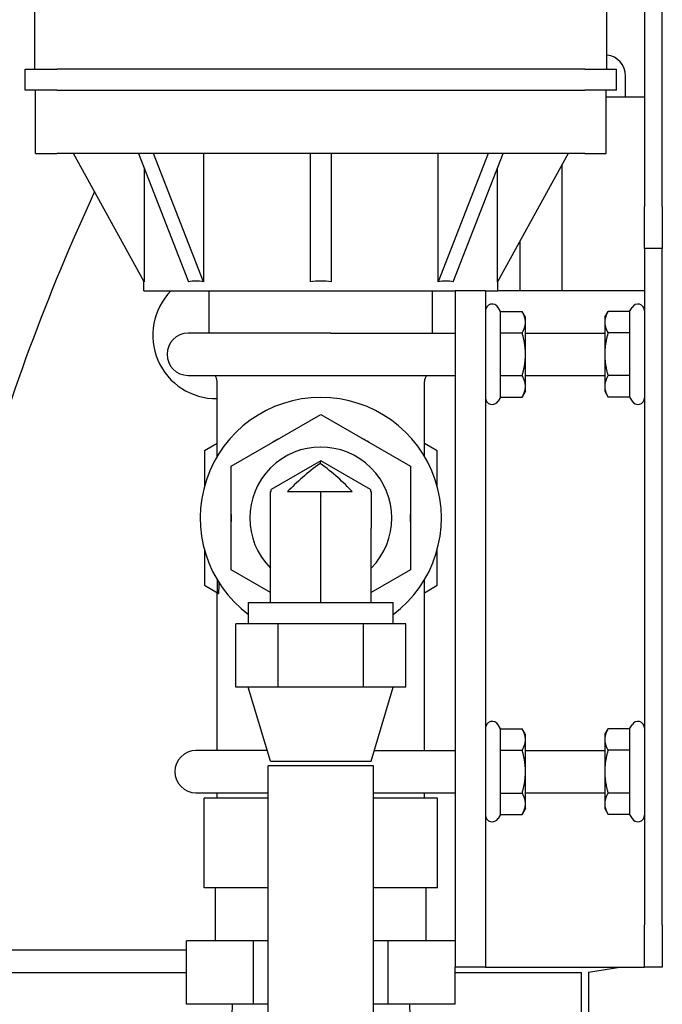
# Model space of a CAD drawing. Header units: inches. Extents: x 18 to 846, y -44 to 561.
# Tile 93 of 256: x 124.23 to 128.04, y 158.16 to 163.98. Entities that reach past the tile are written whole.
import ezdxf

# ---------------------------------------------------------------- set-up
doc = ezdxf.new("R2010")
doc.units = ezdxf.units.IN
doc.header["$LTSCALE"] = 24
doc.header["$MEASUREMENT"] = 0
doc.layers.add('Visible (ANSI)', color=7, linetype='Continuous', lineweight=30)

msp = doc.modelspace()

# ---------------------------------------------------------------- linework, layer by layer
at = {"layer": 'Visible (ANSI)'}
for p, q in [((127.93134, 171.7804), (127.93134, 162.87859)), ((128.03594, 162.87859), (128.03594, 171.7804)), ((124.32245, 163.69109), (124.32245, 164.12859)), ((127.70845, 163.69109), (127.70845, 164.12859)), ((124.26545, 163.69109), (124.45295, 163.69109)), ((124.26545, 163.56609), (124.26545, 163.69109)), ((127.57795, 163.69109), (124.45295, 163.69109)), ((127.57795, 163.69109), (127.76545, 163.69109)), ((127.76545, 163.56609), (127.76545, 163.69109)), ((127.81902, 163.52459), (127.81902, 163.64959)), ((124.45295, 163.56609), (124.26545, 163.56609)), ((124.32795, 163.19109), (124.32795, 163.56609)), ((124.45295, 163.56609), (127.57795, 163.56609)), ((127.76545, 163.56609), (127.57795, 163.56609)), ((127.70295, 163.19109), (127.70295, 163.56609)), ((127.93134, 163.52459), (127.70295, 163.52459)), ((124.32795, 163.19109), (124.45295, 163.19109)), ((127.57795, 163.19109), (124.45295, 163.19109)), ((124.97031, 162.43274), (124.55229, 163.19109)), ((124.93664, 163.19109), (125.23223, 162.43274)), ((125.32062, 162.43274), (125.02503, 163.19109)), ((125.32062, 163.19109), (125.32062, 162.43274)), ((125.95295, 163.19109), (125.95295, 162.43274)), ((126.07795, 162.43274), (126.07795, 163.19109)), ((126.71027, 162.43274), (126.71027, 163.19109)), ((127.00586, 163.19109), (126.71027, 162.43274)), ((126.79866, 162.43274), (127.09425, 163.19109)), ((127.47861, 163.19109), (127.06058, 162.43274)), ((127.57795, 163.19109), (127.70295, 163.19109)), ((124.97031, 163.1047), (124.97031, 162.43274)), ((127.06058, 162.43274), (127.06058, 163.1047)), ((127.44402, 162.37859), (127.44402, 163.12834)), ((127.93134, 162.62859), (127.93134, 162.87859)), ((128.03594, 162.87859), (128.03594, 162.62859)), ((127.19402, 162.37859), (127.19402, 162.67482)), ((127.93134, 162.62859), (127.93134, 158.62859)), ((128.03594, 162.62859), (127.93134, 162.62859)), ((128.03594, 158.62859), (128.03594, 162.62859)), ((124.96845, 162.37859), (124.96845, 162.43613)), ((127.06245, 162.37859), (127.06245, 162.43613)), ((124.96845, 162.37859), (126.81104, 162.37859)), ((125.35545, 162.12859), (125.35545, 162.37859)), ((126.67545, 162.12859), (126.67545, 162.37859)), ((126.81104, 162.37859), (126.81104, 158.37859)), ((126.99034, 162.37859), (126.81104, 162.37859)), ((126.99034, 162.37859), (126.99034, 158.37859)), ((126.99034, 162.37859), (127.06245, 162.37859)), ((127.16964, 162.37859), (127.06245, 162.37859)), ((127.93134, 162.37859), (127.16964, 162.37859)), ((127.0789, 162.25647), (127.06498, 162.28059)), ((127.84277, 162.25647), (127.8567, 162.28059)), ((127.0789, 162.25647), (127.20678, 162.25647)), ((127.0789, 162.13003), (127.0789, 162.25647)), ((127.22634, 162.22259), (127.20678, 162.25647)), ((127.22634, 162.19325), (127.22634, 162.22259)), ((127.69534, 162.22259), (127.7149, 162.25647)), ((127.69534, 162.22259), (127.69534, 162.19325)), ((127.84277, 162.25647), (127.7149, 162.25647)), ((127.84277, 162.25647), (127.84277, 162.13003)), ((127.22634, 162.00359), (127.22634, 162.19325)), ((127.69534, 162.19325), (127.69534, 162.00359)), ((126.07444, 162.12859), (125.23044, 162.12859)), ((126.07444, 162.12859), (126.81104, 162.12859)), ((127.0789, 162.13003), (127.20678, 162.13003)), ((127.0789, 161.87715), (127.0789, 162.13003)), ((127.22634, 162.12859), (127.69534, 162.12859)), ((127.84277, 162.13003), (127.7149, 162.13003)), ((127.84277, 162.13003), (127.84277, 161.87715)), ((127.22634, 161.81393), (127.22634, 162.00359)), ((127.69534, 162.00359), (127.69534, 161.81393)), ((125.23044, 161.87859), (126.07444, 161.87859)), ((126.07444, 161.87859), (126.81104, 161.87859)), ((127.0789, 161.87715), (127.20678, 161.87715)), ((127.0789, 161.75071), (127.0789, 161.87715)), ((127.22634, 161.87859), (127.69534, 161.87859)), ((127.84277, 161.87715), (127.7149, 161.87715)), ((127.84277, 161.87715), (127.84277, 161.75071)), ((125.40195, 161.39912), (125.40195, 161.8422)), ((126.62895, 161.39912), (126.62895, 161.8422)), ((127.22634, 161.78459), (127.22634, 161.81393)), ((127.69534, 161.81393), (127.69534, 161.78459)), ((127.0789, 161.75071), (127.06498, 161.72659)), ((127.0789, 161.75071), (127.20678, 161.75071)), ((127.22634, 161.78459), (127.20678, 161.75071)), ((127.69534, 161.78459), (127.7149, 161.75071)), ((127.84277, 161.75071), (127.7149, 161.75071)), ((127.84277, 161.75071), (127.8567, 161.72659)), ((125.48545, 161.34084), (126.01545, 161.64683)), ((126.01545, 161.64683), (126.54545, 161.34084)), ((125.40195, 161.47623), (125.32645, 161.43264)), ((126.70445, 161.43264), (126.62895, 161.47623)), ((125.32645, 161.43264), (125.32645, 161.22021)), ((126.70445, 161.22021), (126.70445, 161.43264)), ((125.48545, 160.72885), (125.48545, 161.34084)), ((126.01495, 161.37288), (125.72245, 161.20401)), ((126.01495, 161.37288), (126.01545, 161.37317)), ((126.30845, 161.20401), (126.01545, 161.37317)), ((126.54545, 161.34084), (126.54545, 160.72885)), ((125.71795, 161.19119), (125.72245, 161.19119)), ((125.71795, 160.99301), (125.71795, 161.19119)), ((125.72245, 161.19119), (125.72245, 161.20401)), ((125.81928, 161.19119), (126.01316, 161.19119)), ((126.01316, 161.19119), (126.20169, 161.19119)), ((126.30845, 161.20401), (126.30845, 161.19119)), ((126.30845, 161.19119), (126.31345, 161.19119)), ((126.31345, 161.19119), (126.31345, 160.97481)), ((126.01545, 160.53494), (126.01545, 161.14686)), ((125.71795, 160.53494), (125.71795, 160.99301)), ((126.31345, 160.53494), (126.31345, 160.97481)), ((125.32645, 160.84947), (125.32645, 160.63705)), ((126.70445, 160.63705), (126.70445, 160.84947)), ((125.71795, 160.59461), (125.48545, 160.72885)), ((126.54545, 160.72885), (126.31345, 160.5949)), ((125.32645, 160.63705), (125.40366, 160.59247)), ((126.62895, 159.65984), (126.62895, 160.67056)), ((126.62895, 160.59346), (126.70445, 160.63705)), ((125.40195, 160.58899), (125.41091, 160.58899)), ((125.40195, 159.65984), (125.40195, 160.58899)), ((125.58795, 160.53494), (126.44295, 160.53494)), ((125.58795, 160.40994), (125.58795, 160.53494)), ((126.44295, 160.40994), (126.44295, 160.53494)), ((125.76372, 160.40994), (125.512, 160.40994)), ((125.512, 160.03494), (125.512, 160.40994)), ((126.26717, 160.40994), (125.76372, 160.40994)), ((125.76372, 160.03494), (125.76372, 160.40994)), ((126.5189, 160.40994), (126.26717, 160.40994)), ((126.26717, 160.03494), (126.26717, 160.40994)), ((126.5189, 160.03494), (126.5189, 160.40994)), ((125.76372, 160.03494), (125.512, 160.03494)), ((125.71845, 159.59734), (125.58645, 160.03494)), ((126.26717, 160.03494), (125.76372, 160.03494)), ((126.5189, 160.03494), (126.26717, 160.03494)), ((126.31245, 159.59734), (126.44445, 160.03494)), ((127.0789, 159.78772), (127.06498, 159.81184)), ((127.0789, 159.78772), (127.20678, 159.78772)), ((127.0789, 159.66128), (127.0789, 159.78772)), ((127.22634, 159.75384), (127.20678, 159.78772)), ((127.69534, 159.75384), (127.7149, 159.78772)), ((127.84277, 159.78772), (127.7149, 159.78772)), ((127.84277, 159.78772), (127.8567, 159.81184)), ((127.84277, 159.78772), (127.84277, 159.66128)), ((127.22634, 159.7245), (127.22634, 159.75384)), ((127.22634, 159.53484), (127.22634, 159.7245)), ((127.69534, 159.75384), (127.69534, 159.7245)), ((127.69534, 159.7245), (127.69534, 159.53484)), ((125.6996, 159.65984), (125.27694, 159.65984)), ((126.3313, 159.65984), (126.81104, 159.65984)), ((127.0789, 159.66128), (127.20678, 159.66128)), ((127.0789, 159.4084), (127.0789, 159.66128)), ((127.22634, 159.65984), (127.69534, 159.65984)), ((127.84277, 159.66128), (127.7149, 159.66128)), ((127.84277, 159.66128), (127.84277, 159.4084)), ((125.71845, 159.59734), (126.31245, 159.59734)), ((126.32795, 159.56852), (125.70295, 159.56852)), ((125.70295, 157.2777), (125.70295, 159.56852)), ((126.32795, 157.2777), (126.32795, 159.56852)), ((127.22634, 159.34518), (127.22634, 159.53484)), ((127.69534, 159.53484), (127.69534, 159.34518)), ((125.27694, 159.40984), (125.70295, 159.40984)), ((125.40195, 159.37859), (125.40195, 159.40984)), ((126.32795, 159.40984), (126.81104, 159.40984)), ((126.62895, 159.37859), (126.62895, 159.40984)), ((127.22634, 159.40984), (127.69534, 159.40984)), ((125.70295, 159.37859), (125.32595, 159.37859)), ((125.32595, 158.84734), (125.32595, 159.37859)), ((126.70495, 159.37859), (126.32795, 159.37859)), ((126.70495, 158.84734), (126.70495, 159.37859)), ((127.0789, 159.4084), (127.20678, 159.4084)), ((127.0789, 159.28196), (127.0789, 159.4084)), ((127.84277, 159.4084), (127.7149, 159.4084)), ((127.84277, 159.4084), (127.84277, 159.28196)), ((127.22634, 159.31584), (127.20678, 159.28196)), ((127.22634, 159.31584), (127.22634, 159.34518)), ((127.69534, 159.34518), (127.69534, 159.31584)), ((127.69534, 159.31584), (127.7149, 159.28196)), ((127.0789, 159.28196), (127.06498, 159.25784)), ((127.0789, 159.28196), (127.20678, 159.28196)), ((127.84277, 159.28196), (127.7149, 159.28196)), ((127.84277, 159.28196), (127.8567, 159.25784)), ((125.70295, 158.84734), (125.32595, 158.84734)), ((125.39145, 158.53484), (125.39145, 158.84734)), ((126.70495, 158.84734), (126.32795, 158.84734)), ((126.63945, 158.53484), (126.63945, 158.84734)), ((127.93134, 158.37859), (127.93134, 158.62859)), ((128.03594, 158.62859), (128.03594, 158.37859)), ((125.24846, 158.53687), (125.39145, 158.53687)), ((125.24846, 158.53687), (125.24846, 158.53484)), ((123.90999, 158.48137), (125.21986, 158.48137)), ((125.61765, 158.53484), (125.21986, 158.53484)), ((125.21986, 158.15984), (125.21986, 158.53484)), ((125.70295, 158.53484), (125.61765, 158.53484)), ((125.61765, 158.15984), (125.61765, 158.53484)), ((126.41324, 158.53484), (126.32795, 158.53484)), ((126.81104, 158.53484), (126.41324, 158.53484)), ((126.41324, 158.15984), (126.41324, 158.53484)), ((126.99034, 158.37859), (126.81104, 158.37859)), ((126.81104, 158.15984), (126.81104, 158.37859)), ((126.99034, 158.37859), (127.16964, 158.37859)), ((127.16964, 158.37859), (127.93134, 158.37859)), ((127.60002, 158.34809), (127.78549, 158.37859)), ((128.03594, 158.37859), (127.93134, 158.37859)), ((122.2306, 158.34609), (125.21986, 158.34609)), ((126.81104, 158.34609), (127.55791, 158.34609)), ((127.55791, 157.97109), (127.55791, 158.34609)), ((127.60002, 158.34809), (127.60002, 157.96909)), ((125.61765, 158.15984), (125.21986, 158.15984)), ((125.49035, 158.15984), (125.48503, 157.98966)), ((125.70295, 158.15984), (125.61765, 158.15984)), ((126.41324, 158.15984), (126.32795, 158.15984)), ((126.81104, 158.15984), (126.41324, 158.15984)), ((126.54055, 158.15984), (126.54586, 157.98966))]:
    msp.add_line(p, q, dxfattribs=at)
for centre, radius, start, end in [((127.69402, 163.64959), 0.125, 0, 83.371746), ((136.19413, 157.64399), 12.6875, 155.201105, 164.299872), ((125.39623, 162.11647), 0.375, 135.652958, 270.873175), ((127.03034, 162.26059), 0.04, 30, 180), ((127.89134, 162.26059), 0.04, 0, 150), ((125.23044, 162.00359), 0.125, 90, 270), ((125.34195, 161.8422), 0.06, 0, 37.342797), ((126.68895, 161.8422), 0.06, 142.657203, 180), ((126.01545, 161.03484), 0.7135, 306.809695, 233.190306), ((127.03034, 161.74659), 0.04, 180, 330), ((127.89134, 161.74659), 0.04, 210, 0), ((126.01545, 161.03484), 0.42, 315.196185, 224.900529), ((126.01545, 161.03484), 0.53042, 117.728091, 122.271909), ((126.01545, 161.03484), 0.53042, 57.728091, 62.271909), ((126.01545, 161.03484), 0.53042, 177.728091, 182.271909), ((126.01545, 161.03484), 0.53042, 357.728091, 2.271909), ((127.03034, 159.79184), 0.04, 30, 180), ((127.89134, 159.79184), 0.04, 0, 150), ((125.27694, 159.53484), 0.125, 90, 270), ((127.03034, 159.27784), 0.04, 180, 330), ((127.89134, 159.27784), 0.04, 210, 0)]:
    msp.add_arc(centre, radius, start, end, dxfattribs=at)
for centre, major_axis, ratio, start_param, end_param in [((126.01545, 160.53676), (0.84111, -1.87874), 0.3318702, 2.934365, 3.0538247), ((126.01545, 160.53676), (0, -1.89937), 0.5512362, 3.0818628, 3.2013225), ((126.01545, 160.53676), (0.84111, 1.87874), 0.3318702, 0.0877679, 0.2072277), ((126.29777, 161.27983), (-0.58299, -0.33659), 0.3297795, 5.0269856, 5.4620598), ((125.68192, 161.28745), (0.63383, -0.36594), 0.3292862, 0.821949, 1.2219323), ((125.69313, 161.28098), (0.2829, -0.24872), 0.6209998, 0.499745, 0.5629626)]:
    msp.add_ellipse(centre, major_axis=major_axis, ratio=ratio, start_param=start_param, end_param=end_param, dxfattribs=at)
for points in [[(127.22634, 162.19325), (127.22634, 162.22259), (127.20678, 162.25647)], [(127.7149, 162.25647), (127.69534, 162.22259), (127.69534, 162.19325)], [(127.20678, 162.13003), (127.22634, 162.16391), (127.22634, 162.19325)], [(127.69534, 162.19325), (127.69534, 162.16391), (127.7149, 162.13003)], [(127.22634, 162.00359), (127.22634, 162.06227), (127.20678, 162.13003)], [(127.7149, 162.13003), (127.69534, 162.06227), (127.69534, 162.00359)], [(127.20678, 161.87715), (127.22634, 161.94491), (127.22634, 162.00359)], [(127.69534, 162.00359), (127.69534, 161.94491), (127.7149, 161.87715)], [(127.22634, 161.81393), (127.22634, 161.84327), (127.20678, 161.87715)], [(127.7149, 161.87715), (127.69534, 161.84327), (127.69534, 161.81393)], [(127.20678, 161.75071), (127.22634, 161.78459), (127.22634, 161.81393)], [(127.69534, 161.81393), (127.69534, 161.78459), (127.7149, 161.75071)], [(127.22634, 159.7245), (127.22634, 159.75384), (127.20678, 159.78772)], [(127.7149, 159.78772), (127.69534, 159.75384), (127.69534, 159.7245)], [(127.20678, 159.66128), (127.22634, 159.69516), (127.22634, 159.7245)], [(127.69534, 159.7245), (127.69534, 159.69516), (127.7149, 159.66128)], [(127.22634, 159.53484), (127.22634, 159.59352), (127.20678, 159.66128)], [(127.7149, 159.66128), (127.69534, 159.59352), (127.69534, 159.53484)], [(127.20678, 159.4084), (127.22634, 159.47616), (127.22634, 159.53484)], [(127.69534, 159.53484), (127.69534, 159.47616), (127.7149, 159.4084)], [(127.22634, 159.34518), (127.22634, 159.37452), (127.20678, 159.4084)], [(127.7149, 159.4084), (127.69534, 159.37452), (127.69534, 159.34518)], [(127.20678, 159.28196), (127.22634, 159.31584), (127.22634, 159.34518)], [(127.69534, 159.34518), (127.69534, 159.31584), (127.7149, 159.28196)]]:
    msp.add_rational_spline(points, [1, 1.0379548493, 1], degree=2, dxfattribs=at)
for points, knots in [([(126.01495, 161.37288), (126.0144, 161.37254), (126.01392, 161.37168), (126.01281, 161.36783), (126.01226, 161.36382), (126.01183, 161.3585)], [-1.17196129, -1.17196129, -1.17196129, -1.17196129, -1.10604599, -1.10604599, -0.99992579, -0.99992579, -0.99992579, -0.99992579]), ([(126.01316, 161.19119), (126.01345, 161.18556), (126.01377, 161.17996), (126.01412, 161.17443), (126.01433, 161.17111), (126.01456, 161.16776), (126.0148, 161.1644)], [3.419892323, 3.419892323, 3.419892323, 3.419892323, 3.462261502, 3.462261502, 3.462261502, 3.487655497, 3.487655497, 3.487655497, 3.487655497]), ([(125.40365, 160.58899), (125.40367, 160.59653), (125.40368, 160.60406), (125.40368, 160.61156), (125.40368, 160.63027), (125.4036, 160.64914), (125.40345, 160.66801)], [-0.05714823, -0.05714823, -0.05714823, -0.05714823, 0, 0, 0, 0.14260113, 0.14260113, 0.14260113, 0.14260113])]:
    msp.add_open_spline(points, degree=3, knots=knots, dxfattribs=at)
msp.add_open_spline([(125.41185, 160.65437), (125.41123, 160.63255), (125.41094, 160.61063), (125.41091, 160.58899)], degree=3, dxfattribs=at)

doc.saveas('drawing.dxf')
